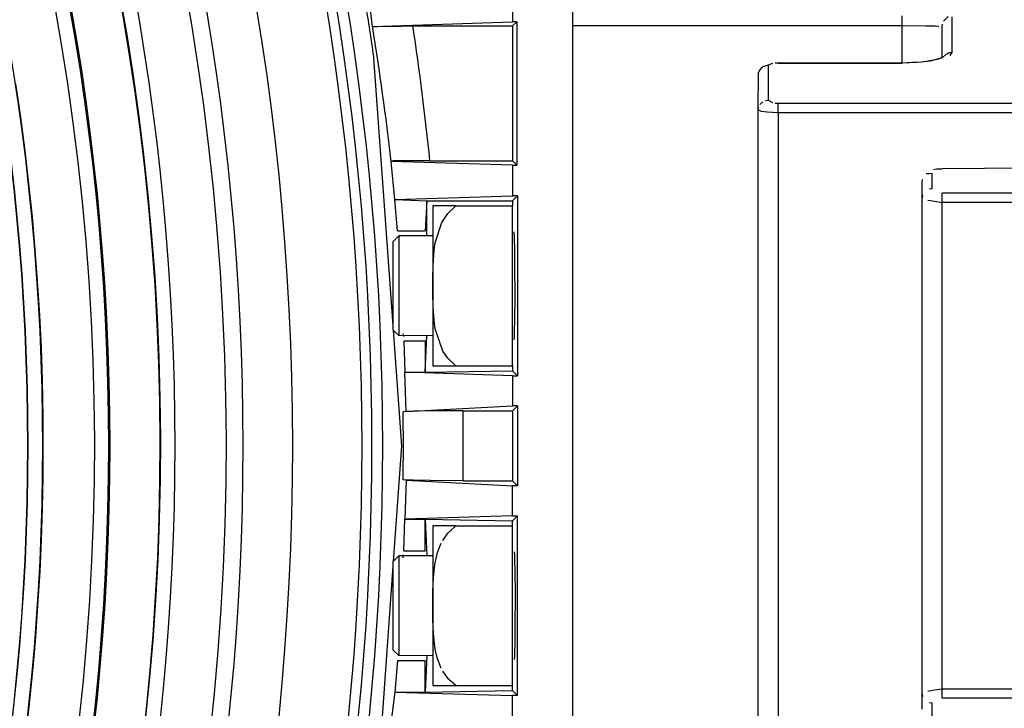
# Model space of a CAD drawing. Header units: millimetres. Extents: x -563 to -60, y -163 to 550.
# Tile 34 of 40: x -171 to -122, y 39 to 73. Entities that reach past the tile are written whole.
import ezdxf

# ---------------------------------------------------------------- set-up
doc = ezdxf.new("R2010")
doc.units = ezdxf.units.MM

# ---------------------------------------------------------------- blocks, each defined once
blk = doc.blocks.new('Stufenlinse__18', base_point=(-427.129, -85.347))
at = {"color": 1, "linetype": 'Continuous'}
for p, q in [((-171.515, 69.753), (-171.271, 68.069)), ((-171.271, 68.069), (-171.054, 66.41)), ((-171.054, 66.41), (-170.861, 64.759)), ((-170.861, 64.759), (-170.69, 63.105)), ((-170.69, 63.105), (-170.543, 61.448)), ((-170.543, 61.448), (-170.409, 59.647)), ((-170.409, 59.647), (-170.319, 58.168)), ((-170.319, 58.168), (-170.242, 56.548)), ((-170.242, 56.548), (-170.187, 54.927)), ((-170.187, 54.927), (-170.15, 53.018)), ((-170.15, 53.018), (-170.142, 51.653)), ((-170.142, 51.653), (-170.152, 50.106)), ((-170.152, 50.106), (-170.183, 48.528)), ((-170.183, 48.528), (-170.234, 46.952)), ((-170.234, 46.952), (-170.307, 45.376)), ((-170.307, 45.376), (-170.409, 43.659)), ((-170.409, 43.659), (-170.523, 42.103)), ((-170.523, 42.103), (-170.639, 40.745)), ((-170.639, 40.745), (-170.788, 39.222)), ((-170.788, 39.222), (-170.957, 37.701))]:
    blk.add_line(p, q, dxfattribs=at)
at = {"color": 7, "linetype": 'Continuous'}
blk.add_circle((-290.129, 51.653), 132.472, dxfattribs=at)
at = {"color": 1, "linetype": 'Continuous'}
for radius in [123.328, 123.263]:
    blk.add_circle((-290.129, 51.653), radius, dxfattribs=at)
for centre, radius, start, end in [((-290.129, 51.653), 130.01, 315, 135), ((-290.129, 51.653), 130.01, 315, 135), ((-290.129, 51.653), 126.604, 315, 135), ((-290.129, 51.653), 126.604, 315, 135), ((-290.106, 51.63), 119.955, 315, 135), ((-290.129, 51.653), 119.227, 315, 135), ((-290.129, 51.653), 125.852, 315, 68.47826), ((-290.129, 51.653), 129.164, 225, 45), ((-290.129, 51.653), 129.164, 225, 45), ((-290.129, 51.653), 135.963, 318.91164, 41.08836), ((-290.129, 51.653), 136.456, 318.91164, 41.08836), ((-290.129, 51.653), 122.572, 225, 45), ((-290.129, 51.653), 122.572, 225, 45), ((-290.129, 51.675), 119.243, 314.99224, 44.99224), ((-290.12, 51.684), 125.868, 314.9869, 14.12976)]:
    blk.add_arc(centre, radius, start, end, dxfattribs=at)
at = {"color": 7, "linetype": 'Continuous'}
blk.add_arc((-290.129, 51.653), 137, 319.00569, 40.99431, dxfattribs=at)
blk = doc.blocks.new('Kalibbriereinheit__19', base_point=(-427.129, -85.347))
blk.add_blockref('Stufenlinse__18', (-427.129, -85.347))
blk = doc.blocks.new('Elektronikeinheit_kpl___20', base_point=(-427.129, -85.347))
blk.add_blockref('Kalibbriereinheit__19', (-427.129, -85.347))
blk = doc.blocks.new('Klaue_2__50', base_point=(-143.629, 30.153))
at = {"color": 1, "linetype": 'Continuous'}
for p, q in [((-127.129, 72.652), (-127.129, 73.152)), ((-125.048, 72.885), (-124.819, 73.134)), ((-124.629, 73.111), (-124.629, 71.32)), ((-127.129, 72.652), (-143.629, 72.652)), ((-127.129, 70.799), (-127.129, 72.652)), ((-125.954, 72.649), (-127.129, 72.652)), ((-125.466, 72.642), (-125.954, 72.649)), ((-125.281, 72.634), (-125.466, 72.642)), ((-125.129, 71.06), (-125.728, 70.893)), ((-124.937, 71.221), (-125.129, 71.06)), ((-124.629, 71.32), (-124.737, 71.177)), ((-133.61, 70.78), (-133.829, 70.687)), ((-133.829, 70.687), (-133.829, 68.944)), ((-133.329, 70.799), (-133.476, 70.794)), ((-127.129, 70.799), (-133.329, 70.799)), ((-126.394, 70.823), (-127.129, 70.799)), ((-126.164, 70.842), (-126.394, 70.823)), ((-125.728, 70.893), (-126.164, 70.842)), ((-134.248, 68.727), (-134.103, 68.866)), ((-133.967, 68.926), (-133.829, 68.944)), ((-133.829, 68.944), (-133.612, 68.819)), ((-133.478, 68.799), (-133.329, 68.792)), ((-133.329, 68.312), (-133.329, 68.792)), ((-133.329, 68.792), (-119.829, 68.792)), ((-134.162, 68.382), (-134.329, 68.465)), ((-133.887, 68.34), (-134.162, 68.382)), ((-133.622, 68.321), (-133.887, 68.34)), ((-133.329, 68.312), (-133.622, 68.321)), ((-119.829, 68.314), (-133.329, 68.312)), ((-133.329, 68.312), (-133.329, 34.991)), ((-125.774, 65.275), (-125.629, 65.295)), ((-125.629, 64.511), (-125.629, 65.295)), ((-119.829, 65.544), (-125.129, 65.506)), ((-125.629, 64.511), (-125.774, 64.492)), ((-114.081, 64.286), (-125.129, 64.286)), ((-125.129, 63.83), (-125.129, 64.286)), ((-125.836, 63.942), (-125.685, 63.914)), ((-125.685, 63.914), (-125.512, 63.886)), ((-125.512, 63.886), (-125.129, 63.83)), ((-125.129, 39.475), (-125.129, 63.83)), ((-114.081, 63.83), (-125.129, 63.83)), ((-125.129, 39.475), (-125.512, 39.419)), ((-114.081, 39.475), (-125.129, 39.475)), ((-125.129, 39.019), (-125.129, 39.475)), ((-125.685, 39.391), (-125.836, 39.363)), ((-125.512, 39.419), (-125.685, 39.391)), ((-114.081, 39.019), (-125.129, 39.019)), ((-125.774, 38.813), (-125.629, 38.794)), ((-125.629, 38.01), (-125.629, 38.794))]:
    blk.add_line(p, q, dxfattribs=at)
at = {"color": 7, "linetype": 'Continuous'}
for p, q in [((-125.129, 72.611), (-125.11, 72.749)), ((-125.129, 71.752), (-125.129, 72.611)), ((-125.129, 71.06), (-125.129, 71.752)), ((-125.129, 71.06), (-125.368, 70.975)), ((-133.61, 70.78), (-133.829, 70.687)), ((-133.329, 70.799), (-127.129, 70.799)), ((-126.636, 70.821), (-127.129, 70.799)), ((-126.394, 70.823), (-126.636, 70.821)), ((-126.013, 70.863), (-126.164, 70.842)), ((-125.56, 70.934), (-126.013, 70.863)), ((-125.368, 70.975), (-125.56, 70.934)), ((-134.329, 68.465), (-134.314, 70.317)), ((-134.329, 68.465), (-134.31, 68.597)), ((-134.329, 34.84), (-134.329, 68.465)), ((-125.925, 65.268), (-125.774, 65.275)), ((-125.555, 65.474), (-125.407, 65.506)), ((-125.407, 65.506), (-125.129, 65.506)), ((-119.829, 65.544), (-125.129, 65.506)), ((-126.129, 64.835), (-126.108, 64.968)), ((-126.129, 64.055), (-126.129, 64.835)), ((-126.108, 64.187), (-126.129, 64.055)), ((-126.129, 39.251), (-126.129, 64.055)), ((-126.129, 39.251), (-126.108, 39.118)), ((-126.129, 38.471), (-126.129, 39.251))]:
    blk.add_line(p, q, dxfattribs=at)
at = {"color": 1, "linetype": 'Continuous'}
for points, knots in [([(-124.629, 71.32), (-124.651, 71.318), (-124.694, 71.312), (-124.773, 71.312), (-124.848, 71.261), (-124.908, 71.235), (-124.937, 71.221)], [0, 0, 0, 0, 0.0658947, 0.1317893, 0.2301879, 0.3285865, 0.3285865, 0.3285865, 0.3285865]), ([(-133.829, 70.687), (-133.87, 70.678), (-133.976, 70.657), (-134.12, 70.608), (-134.251, 70.484), (-134.29, 70.382), (-134.314, 70.317)], [0, 0, 0, 0, 0.1237471, 0.3256641, 0.446985, 0.6502386, 0.6502386, 0.6502386, 0.6502386])]:
    blk.add_open_spline(points, degree=3, knots=knots, dxfattribs=at)
blk = doc.blocks.new('Vierkantmutter-M5-A2_2__51', base_point=(-150.629, 39.653))
at = {"color": 7, "linetype": 'Continuous'}
for p, q in [((-149.465, 47.653), (-150.629, 47.653)), ((-150.629, 47.653), (-150.629, 43.653)), ((-149.879, 47.278), (-149.465, 47.653)), ((-149.465, 47.653), (-146.629, 47.653)), ((-146.629, 39.653), (-146.629, 47.653)), ((-150.126, 46.922), (-149.879, 47.278)), ((-150.383, 46.316), (-150.203, 46.776)), ((-150.506, 45.804), (-150.383, 46.316)), ((-150.595, 45.046), (-150.545, 45.552)), ((-150.545, 45.552), (-150.506, 45.804)), ((-150.612, 44.73), (-150.595, 45.046)), ((-150.624, 44.33), (-150.612, 44.73)), ((-150.629, 43.653), (-150.628, 43.959)), ((-150.628, 43.959), (-150.624, 44.33)), ((-150.628, 43.346), (-150.629, 43.653)), ((-150.629, 43.653), (-150.629, 39.653)), ((-150.624, 42.975), (-150.628, 43.346)), ((-150.612, 42.575), (-150.624, 42.975)), ((-150.595, 42.259), (-150.612, 42.575)), ((-150.545, 41.754), (-150.595, 42.259)), ((-150.503, 41.486), (-150.545, 41.754)), ((-150.383, 40.989), (-150.503, 41.486)), ((-150.203, 40.529), (-150.383, 40.989)), ((-149.815, 39.955), (-150.126, 40.383)), ((-149.465, 39.653), (-149.815, 39.955)), ((-150.629, 39.653), (-149.465, 39.653)), ((-149.465, 39.653), (-146.629, 39.653))]:
    blk.add_line(p, q, dxfattribs=at)
blk = doc.blocks.new('Zylinderschraube-H7984-M5x12-8_8-TX25_1_1_7__52', base_point=(-152.629, 41.153))
at = {"color": 7, "linetype": 'Continuous'}
for p, q in [((-152.329, 46.153), (-152.629, 45.853)), ((-152.629, 45.853), (-152.629, 43.772)), ((-152.329, 46.153), (-152.329, 43.788)), ((-150.629, 46.153), (-152.329, 46.153)), ((-152.629, 43.772), (-152.629, 41.453)), ((-152.329, 43.788), (-152.329, 41.167)), ((-152.629, 41.453), (-152.329, 41.167)), ((-150.629, 41.153), (-152.329, 41.167))]:
    blk.add_line(p, q, dxfattribs=at)
blk = doc.blocks.new('Zylinderschraube-H7984-M5x12-8_8-TX25_1_1_3__53', base_point=(-152.629, 57.153))
at = {"color": 7, "linetype": 'Continuous'}
for p, q in [((-152.329, 62.153), (-152.629, 61.853)), ((-152.329, 62.153), (-152.329, 59.788)), ((-150.629, 62.153), (-152.329, 62.153)), ((-152.629, 61.853), (-152.629, 59.772)), ((-152.629, 59.772), (-152.629, 57.453)), ((-152.329, 59.788), (-152.329, 57.167)), ((-152.629, 57.453), (-152.329, 57.167)), ((-150.629, 57.153), (-152.329, 57.167))]:
    blk.add_line(p, q, dxfattribs=at)
blk = doc.blocks.new('Vierkantmutter-M5-A2_5__54', base_point=(-150.629, 55.653))
at = {"color": 7, "linetype": 'Continuous'}
for p, q in [((-149.465, 63.653), (-150.629, 63.653)), ((-150.629, 63.653), (-150.629, 59.653)), ((-149.879, 63.278), (-149.465, 63.653)), ((-149.465, 63.653), (-146.629, 63.653)), ((-146.629, 55.653), (-146.629, 63.653)), ((-150.177, 62.828), (-149.879, 63.278)), ((-150.506, 61.804), (-150.177, 62.828)), ((-150.56, 61.432), (-150.506, 61.804)), ((-150.614, 60.668), (-150.56, 61.432)), ((-150.628, 59.991), (-150.614, 60.668)), ((-150.629, 59.653), (-150.628, 59.991)), ((-150.628, 59.314), (-150.629, 59.653)), ((-150.629, 59.653), (-150.629, 55.653)), ((-150.612, 58.575), (-150.628, 59.314)), ((-150.545, 57.754), (-150.612, 58.575)), ((-150.506, 57.502), (-150.545, 57.754)), ((-150.126, 56.383), (-150.506, 57.502)), ((-149.879, 56.027), (-150.126, 56.383)), ((-149.465, 55.653), (-149.879, 56.027)), ((-150.629, 55.653), (-149.465, 55.653)), ((-149.465, 55.653), (-146.629, 55.653))]:
    blk.add_line(p, q, dxfattribs=at)
blk = doc.blocks.new('Linsengehaeuse__55', base_point=(-448.248, -106.466))
at = {"color": 7, "linetype": 'Continuous'}
for p, q in [((-143.629, 74.153), (-143.629, 29.153)), ((-153.642, 72.618), (-153.785, 73.735)), ((-146.629, 73.524), (-146.629, 72.862)), ((-153.642, 72.618), (-146.629, 72.862)), ((-153.642, 72.618), (-153.413, 72.634)), ((-153.413, 72.634), (-153.038, 72.643)), ((-153.038, 72.643), (-152.204, 72.651)), ((-152.204, 72.651), (-151.625, 72.653)), ((-151.625, 72.653), (-146.629, 72.653)), ((-146.42, 72.862), (-146.629, 72.653)), ((-146.42, 72.862), (-146.629, 72.862)), ((-146.629, 72.653), (-146.629, 65.903)), ((-146.42, 72.862), (-146.42, 65.693)), ((-153.603, 71.282), (-152.629, 57.667)), ((-152.551, 65.921), (-152.711, 65.872)), ((-152.523, 63.977), (-152.711, 65.872)), ((-146.629, 65.693), (-152.711, 65.872)), ((-152.176, 65.913), (-152.551, 65.921)), ((-151.872, 65.908), (-152.176, 65.913)), ((-150.768, 65.903), (-151.872, 65.908)), ((-150.768, 65.903), (-146.629, 65.903)), ((-146.629, 65.903), (-146.42, 65.693)), ((-146.629, 65.693), (-146.629, 64.151)), ((-146.629, 65.693), (-146.42, 65.693)), ((-152.523, 63.977), (-146.629, 64.151)), ((-146.38, 64.151), (-146.629, 64.151)), ((-146.38, 64.151), (-146.629, 63.903)), ((-146.38, 64.151), (-146.38, 55.154)), ((-152.523, 63.977), (-150.929, 63.903)), ((-152.391, 62.403), (-152.523, 63.977)), ((-150.929, 63.903), (-151.003, 62.403)), ((-150.929, 62.153), (-150.929, 63.903)), ((-150.929, 63.903), (-146.629, 63.903)), ((-146.629, 63.903), (-146.629, 63.653)), ((-152.391, 62.403), (-151.003, 62.403)), ((-146.535, 62.162), (-146.545, 62.347)), ((-146.528, 61.914), (-146.535, 62.162)), ((-146.521, 61.59), (-146.528, 61.914)), ((-146.511, 60.693), (-146.521, 61.59)), ((-146.508, 59.071), (-146.511, 60.693)), ((-146.517, 57.948), (-146.508, 59.071)), ((-146.528, 57.392), (-146.517, 57.948)), ((-152.613, 57.436), (-152.199, 51.653)), ((-152.109, 57.251), (-152.098, 57.112)), ((-146.537, 57.111), (-146.528, 57.392)), ((-152.072, 56.903), (-151.003, 56.903)), ((-152.072, 56.903), (-152.021, 55.328)), ((-151.003, 55.328), (-150.929, 57.153)), ((-151.003, 56.903), (-151.003, 55.328)), ((-146.545, 56.958), (-146.537, 57.111)), ((-152.021, 55.328), (-151.003, 55.328)), ((-151.966, 53.366), (-152.021, 55.328)), ((-146.629, 55.154), (-152.021, 55.328)), ((-151.003, 55.328), (-146.629, 55.403)), ((-146.629, 55.653), (-146.629, 55.403)), ((-146.629, 55.403), (-146.38, 55.154)), ((-146.629, 55.154), (-146.629, 53.651)), ((-146.629, 55.154), (-146.38, 55.154)), ((-151.966, 53.366), (-152.108, 53.351)), ((-151.966, 53.366), (-152.108, 53.351)), ((-151.966, 53.366), (-146.629, 53.651)), ((-151.583, 53.38), (-151.966, 53.366)), ((-150.758, 53.394), (-151.583, 53.38)), ((-149.109, 53.403), (-150.758, 53.394)), ((-149.109, 53.403), (-146.629, 53.403)), ((-146.38, 53.651), (-146.629, 53.403)), ((-146.38, 53.651), (-146.629, 53.651)), ((-146.629, 53.403), (-146.629, 49.903)), ((-146.38, 53.651), (-146.38, 49.654)), ((-152.199, 51.653), (-152.613, 45.869)), ((-151.966, 49.939), (-152.108, 49.954)), ((-151.966, 49.939), (-152.108, 49.954)), ((-151.966, 49.939), (-152.021, 47.977)), ((-151.583, 49.925), (-151.966, 49.939)), ((-151.966, 49.939), (-146.629, 49.654)), ((-150.758, 49.911), (-151.583, 49.925)), ((-149.109, 49.903), (-150.758, 49.911)), ((-149.109, 49.903), (-146.629, 49.903)), ((-146.38, 49.654), (-146.629, 49.903)), ((-146.38, 49.654), (-146.629, 49.654)), ((-146.629, 48.151), (-146.629, 49.654)), ((-152.072, 46.403), (-152.021, 47.977)), ((-146.629, 48.151), (-152.021, 47.977)), ((-152.021, 47.977), (-151.003, 47.977)), ((-151.003, 47.977), (-146.629, 47.903)), ((-151.003, 46.403), (-151.003, 47.977)), ((-151.003, 47.977), (-150.929, 46.153)), ((-146.629, 47.903), (-146.38, 48.151)), ((-146.629, 48.151), (-146.38, 48.151)), ((-146.629, 47.653), (-146.629, 47.903)), ((-146.38, 39.154), (-146.38, 48.151)), ((-152.072, 46.403), (-151.003, 46.403)), ((-146.545, 46.347), (-146.537, 46.194)), ((-152.109, 46.054), (-152.098, 46.193)), ((-146.537, 46.194), (-146.528, 45.914)), ((-146.528, 45.914), (-146.517, 45.357)), ((-152.629, 45.638), (-153.603, 32.023)), ((-146.517, 45.357), (-146.508, 44.235)), ((-146.508, 44.235), (-146.511, 42.612)), ((-146.511, 42.612), (-146.521, 41.715)), ((-146.521, 41.715), (-146.528, 41.392)), ((-150.929, 41.153), (-151.003, 39.328)), ((-146.535, 41.144), (-146.545, 40.958)), ((-146.528, 41.392), (-146.535, 41.144)), ((-152.391, 40.903), (-152.523, 39.328)), ((-152.391, 40.903), (-151.003, 40.903)), ((-151.003, 39.328), (-151.003, 40.903)), ((-146.629, 39.403), (-146.629, 39.653)), ((-152.523, 39.328), (-152.782, 37.368)), ((-152.523, 39.328), (-151.003, 39.328)), ((-152.523, 39.328), (-146.629, 39.154)), ((-151.003, 39.328), (-146.629, 39.403)), ((-146.38, 39.154), (-146.629, 39.403)), ((-146.629, 37.612), (-146.629, 39.154)), ((-146.38, 39.154), (-146.629, 39.154))]:
    blk.add_line(p, q, dxfattribs=at)
blk.add_arc((-290.129, 51.653), 137.93, 8.18172, 9.29277, dxfattribs=at)
at = {"color": 1, "linetype": 'Continuous'}
for centre, radius, start, end in [((-289.957, 50.357), 138.12, 6.44974, 9.27492), ((-290.129, 51.653), 140.088, 5.83834, 8.62149), ((-290.129, 51.653), 138.031, 359.29493, 0.70507), ((-290.129, 51.653), 141.031, 359.28902, 0.71098)]:
    blk.add_arc(centre, radius, start, end, dxfattribs=at)
blk = doc.blocks.new('Linsengehaeuse_kpl___59', base_point=(-469.229, -134.44))
for name, p in [('Linsengehaeuse__55', (-448.248, -106.466)), ('Klaue_2__50', (-143.629, 30.153)), ('Vierkantmutter-M5-A2_5__54', (-150.629, 55.653)), ('Zylinderschraube-H7984-M5x12-8_8-TX25_1_1_3__53', (-152.629, 57.153)), ('Vierkantmutter-M5-A2_2__51', (-150.629, 39.653)), ('Zylinderschraube-H7984-M5x12-8_8-TX25_1_1_7__52', (-152.629, 41.153))]:
    blk.add_blockref(name, p)
blk = doc.blocks.new('Zylinderschraube-H7984-M5x12-8_8-TX25_1_1_3__73', base_point=(-152.629, 57.153))
at = {"color": 7, "linetype": 'Continuous'}
for p, q in [((-152.329, 62.153), (-152.629, 61.853)), ((-152.329, 62.153), (-152.329, 59.788)), ((-150.629, 62.153), (-152.329, 62.153)), ((-152.629, 61.853), (-152.629, 59.772)), ((-152.629, 59.772), (-152.629, 57.453)), ((-152.329, 59.788), (-152.329, 57.167)), ((-152.629, 57.453), (-152.329, 57.167)), ((-150.629, 57.153), (-152.329, 57.167))]:
    blk.add_line(p, q, dxfattribs=at)
blk = doc.blocks.new('Vierkantmutter-M5-A2_5__74', base_point=(-150.629, 55.653))
at = {"color": 7, "linetype": 'Continuous'}
for p, q in [((-149.465, 63.653), (-150.629, 63.653)), ((-150.629, 63.653), (-150.629, 59.653)), ((-149.879, 63.278), (-149.465, 63.653)), ((-149.465, 63.653), (-146.629, 63.653)), ((-146.629, 55.653), (-146.629, 63.653)), ((-150.177, 62.828), (-149.879, 63.278)), ((-150.506, 61.804), (-150.177, 62.828)), ((-150.56, 61.432), (-150.506, 61.804)), ((-150.614, 60.668), (-150.56, 61.432)), ((-150.628, 59.991), (-150.614, 60.668)), ((-150.629, 59.653), (-150.628, 59.991)), ((-150.628, 59.314), (-150.629, 59.653)), ((-150.629, 59.653), (-150.629, 55.653)), ((-150.612, 58.575), (-150.628, 59.314)), ((-150.545, 57.754), (-150.612, 58.575)), ((-150.506, 57.502), (-150.545, 57.754)), ((-150.126, 56.383), (-150.506, 57.502)), ((-149.879, 56.027), (-150.126, 56.383)), ((-149.465, 55.653), (-149.879, 56.027)), ((-150.629, 55.653), (-149.465, 55.653)), ((-149.465, 55.653), (-146.629, 55.653))]:
    blk.add_line(p, q, dxfattribs=at)
blk = doc.blocks.new('Vierkantmutter-M5-A2_2__76', base_point=(-150.629, 39.653))
at = {"color": 7, "linetype": 'Continuous'}
for p, q in [((-149.465, 47.653), (-150.629, 47.653)), ((-150.629, 47.653), (-150.629, 43.653)), ((-149.879, 47.278), (-149.465, 47.653)), ((-149.465, 47.653), (-146.629, 47.653)), ((-146.629, 39.653), (-146.629, 47.653)), ((-150.126, 46.922), (-149.879, 47.278)), ((-150.383, 46.316), (-150.203, 46.776)), ((-150.506, 45.804), (-150.383, 46.316)), ((-150.595, 45.046), (-150.545, 45.552)), ((-150.545, 45.552), (-150.506, 45.804)), ((-150.612, 44.73), (-150.595, 45.046)), ((-150.624, 44.33), (-150.612, 44.73)), ((-150.629, 43.653), (-150.628, 43.959)), ((-150.628, 43.959), (-150.624, 44.33)), ((-150.628, 43.346), (-150.629, 43.653)), ((-150.629, 43.653), (-150.629, 39.653)), ((-150.624, 42.975), (-150.628, 43.346)), ((-150.612, 42.575), (-150.624, 42.975)), ((-150.595, 42.259), (-150.612, 42.575)), ((-150.545, 41.754), (-150.595, 42.259)), ((-150.503, 41.486), (-150.545, 41.754)), ((-150.383, 40.989), (-150.503, 41.486)), ((-150.203, 40.529), (-150.383, 40.989)), ((-149.815, 39.955), (-150.126, 40.383)), ((-149.465, 39.653), (-149.815, 39.955)), ((-150.629, 39.653), (-149.465, 39.653)), ((-149.465, 39.653), (-146.629, 39.653))]:
    blk.add_line(p, q, dxfattribs=at)
blk = doc.blocks.new('Zylinderschraube-H7984-M5x12-8_8-TX25_1_1_7__77', base_point=(-152.629, 41.153))
at = {"color": 7, "linetype": 'Continuous'}
for p, q in [((-152.329, 46.153), (-152.629, 45.853)), ((-152.629, 45.853), (-152.629, 43.772)), ((-152.329, 46.153), (-152.329, 43.788)), ((-150.629, 46.153), (-152.329, 46.153)), ((-152.629, 43.772), (-152.629, 41.453)), ((-152.329, 43.788), (-152.329, 41.167)), ((-152.629, 41.453), (-152.329, 41.167)), ((-150.629, 41.153), (-152.329, 41.167))]:
    blk.add_line(p, q, dxfattribs=at)
blk = doc.blocks.new('Klaue_2__78', base_point=(-143.629, 30.153))
at = {"color": 1, "linetype": 'Continuous'}
for p, q in [((-127.129, 72.652), (-127.129, 73.152)), ((-125.048, 72.885), (-124.819, 73.134)), ((-124.629, 73.111), (-124.629, 71.32)), ((-127.129, 72.652), (-143.629, 72.652)), ((-127.129, 70.799), (-127.129, 72.652)), ((-125.954, 72.649), (-127.129, 72.652)), ((-125.466, 72.642), (-125.954, 72.649)), ((-125.281, 72.634), (-125.466, 72.642)), ((-125.129, 71.06), (-125.728, 70.893)), ((-124.937, 71.221), (-125.129, 71.06)), ((-124.629, 71.32), (-124.737, 71.177)), ((-133.61, 70.78), (-133.829, 70.687)), ((-133.829, 70.687), (-133.829, 68.944)), ((-133.329, 70.799), (-133.476, 70.794)), ((-127.129, 70.799), (-133.329, 70.799)), ((-126.394, 70.823), (-127.129, 70.799)), ((-126.164, 70.842), (-126.394, 70.823)), ((-125.728, 70.893), (-126.164, 70.842)), ((-134.248, 68.727), (-134.103, 68.866)), ((-133.967, 68.926), (-133.829, 68.944)), ((-133.829, 68.944), (-133.612, 68.819)), ((-133.478, 68.799), (-133.329, 68.792)), ((-133.329, 68.312), (-133.329, 68.792)), ((-133.329, 68.792), (-119.829, 68.792)), ((-134.162, 68.382), (-134.329, 68.465)), ((-133.887, 68.34), (-134.162, 68.382)), ((-133.622, 68.321), (-133.887, 68.34)), ((-133.329, 68.312), (-133.622, 68.321)), ((-119.829, 68.314), (-133.329, 68.312)), ((-133.329, 68.312), (-133.329, 34.991)), ((-125.774, 65.275), (-125.629, 65.295)), ((-125.629, 64.511), (-125.629, 65.295)), ((-119.829, 65.544), (-125.129, 65.506)), ((-125.629, 64.511), (-125.774, 64.492)), ((-114.081, 64.286), (-125.129, 64.286)), ((-125.129, 63.83), (-125.129, 64.286)), ((-125.836, 63.942), (-125.685, 63.914)), ((-125.685, 63.914), (-125.512, 63.886)), ((-125.512, 63.886), (-125.129, 63.83)), ((-125.129, 39.475), (-125.129, 63.83)), ((-114.081, 63.83), (-125.129, 63.83)), ((-125.129, 39.475), (-125.512, 39.419)), ((-114.081, 39.475), (-125.129, 39.475)), ((-125.129, 39.019), (-125.129, 39.475)), ((-125.685, 39.391), (-125.836, 39.363)), ((-125.512, 39.419), (-125.685, 39.391)), ((-114.081, 39.019), (-125.129, 39.019)), ((-125.774, 38.813), (-125.629, 38.794)), ((-125.629, 38.01), (-125.629, 38.794))]:
    blk.add_line(p, q, dxfattribs=at)
at = {"color": 7, "linetype": 'Continuous'}
for p, q in [((-125.129, 72.611), (-125.11, 72.749)), ((-125.129, 71.752), (-125.129, 72.611)), ((-125.129, 71.06), (-125.129, 71.752)), ((-125.129, 71.06), (-125.368, 70.975)), ((-133.61, 70.78), (-133.829, 70.687)), ((-133.329, 70.799), (-127.129, 70.799)), ((-126.636, 70.821), (-127.129, 70.799)), ((-126.394, 70.823), (-126.636, 70.821)), ((-126.013, 70.863), (-126.164, 70.842)), ((-125.56, 70.934), (-126.013, 70.863)), ((-125.368, 70.975), (-125.56, 70.934)), ((-134.329, 68.465), (-134.314, 70.317)), ((-134.329, 68.465), (-134.31, 68.597)), ((-134.329, 34.84), (-134.329, 68.465)), ((-125.925, 65.268), (-125.774, 65.275)), ((-125.555, 65.474), (-125.407, 65.506)), ((-125.407, 65.506), (-125.129, 65.506)), ((-119.829, 65.544), (-125.129, 65.506)), ((-126.129, 64.835), (-126.108, 64.968)), ((-126.129, 64.055), (-126.129, 64.835)), ((-126.108, 64.187), (-126.129, 64.055)), ((-126.129, 39.251), (-126.129, 64.055)), ((-126.129, 39.251), (-126.108, 39.118)), ((-126.129, 38.471), (-126.129, 39.251))]:
    blk.add_line(p, q, dxfattribs=at)
at = {"color": 1, "linetype": 'Continuous'}
for points, knots in [([(-124.629, 71.32), (-124.651, 71.318), (-124.694, 71.312), (-124.773, 71.312), (-124.848, 71.261), (-124.908, 71.235), (-124.937, 71.221)], [0, 0, 0, 0, 0.0658947, 0.1317893, 0.2301879, 0.3285865, 0.3285865, 0.3285865, 0.3285865]), ([(-133.829, 70.687), (-133.87, 70.678), (-133.976, 70.657), (-134.12, 70.608), (-134.251, 70.484), (-134.29, 70.382), (-134.314, 70.317)], [0, 0, 0, 0, 0.1237471, 0.3256641, 0.446985, 0.6502386, 0.6502386, 0.6502386, 0.6502386])]:
    blk.add_open_spline(points, degree=3, knots=knots, dxfattribs=at)
blk = doc.blocks.new('Linsengehaeuse__82', base_point=(-448.248, -106.466))
at = {"color": 7, "linetype": 'Continuous'}
for p, q in [((-143.629, 74.153), (-143.629, 29.153)), ((-153.642, 72.618), (-153.785, 73.735)), ((-146.629, 73.524), (-146.629, 72.862)), ((-153.642, 72.618), (-146.629, 72.862)), ((-153.642, 72.618), (-153.413, 72.634)), ((-153.413, 72.634), (-153.038, 72.643)), ((-153.038, 72.643), (-152.204, 72.651)), ((-152.204, 72.651), (-151.625, 72.653)), ((-151.625, 72.653), (-146.629, 72.653)), ((-146.42, 72.862), (-146.629, 72.653)), ((-146.42, 72.862), (-146.629, 72.862)), ((-146.629, 72.653), (-146.629, 65.903)), ((-146.42, 72.862), (-146.42, 65.693)), ((-153.603, 71.282), (-152.629, 57.667)), ((-152.551, 65.921), (-152.711, 65.872)), ((-152.523, 63.977), (-152.711, 65.872)), ((-146.629, 65.693), (-152.711, 65.872)), ((-152.176, 65.913), (-152.551, 65.921)), ((-151.872, 65.908), (-152.176, 65.913)), ((-150.768, 65.903), (-151.872, 65.908)), ((-150.768, 65.903), (-146.629, 65.903)), ((-146.629, 65.903), (-146.42, 65.693)), ((-146.629, 65.693), (-146.629, 64.151)), ((-146.629, 65.693), (-146.42, 65.693)), ((-152.523, 63.977), (-146.629, 64.151)), ((-146.38, 64.151), (-146.629, 64.151)), ((-146.38, 64.151), (-146.629, 63.903)), ((-146.38, 64.151), (-146.38, 55.154)), ((-152.523, 63.977), (-150.929, 63.903)), ((-152.391, 62.403), (-152.523, 63.977)), ((-150.929, 63.903), (-151.003, 62.403)), ((-150.929, 62.153), (-150.929, 63.903)), ((-150.929, 63.903), (-146.629, 63.903)), ((-146.629, 63.903), (-146.629, 63.653)), ((-152.391, 62.403), (-151.003, 62.403)), ((-146.535, 62.162), (-146.545, 62.347)), ((-146.528, 61.914), (-146.535, 62.162)), ((-146.521, 61.59), (-146.528, 61.914)), ((-146.511, 60.693), (-146.521, 61.59)), ((-146.508, 59.071), (-146.511, 60.693)), ((-146.517, 57.948), (-146.508, 59.071)), ((-146.528, 57.392), (-146.517, 57.948)), ((-152.613, 57.436), (-152.199, 51.653)), ((-152.109, 57.251), (-152.098, 57.112)), ((-146.537, 57.111), (-146.528, 57.392)), ((-152.072, 56.903), (-151.003, 56.903)), ((-152.072, 56.903), (-152.021, 55.328)), ((-151.003, 55.328), (-150.929, 57.153)), ((-151.003, 56.903), (-151.003, 55.328)), ((-146.545, 56.958), (-146.537, 57.111)), ((-152.021, 55.328), (-151.003, 55.328)), ((-151.966, 53.366), (-152.021, 55.328)), ((-146.629, 55.154), (-152.021, 55.328)), ((-151.003, 55.328), (-146.629, 55.403)), ((-146.629, 55.653), (-146.629, 55.403)), ((-146.629, 55.403), (-146.38, 55.154)), ((-146.629, 55.154), (-146.629, 53.651)), ((-146.629, 55.154), (-146.38, 55.154)), ((-151.966, 53.366), (-152.108, 53.351)), ((-151.966, 53.366), (-152.108, 53.351)), ((-151.966, 53.366), (-146.629, 53.651)), ((-151.583, 53.38), (-151.966, 53.366)), ((-150.758, 53.394), (-151.583, 53.38)), ((-149.109, 53.403), (-150.758, 53.394)), ((-149.109, 53.403), (-146.629, 53.403)), ((-146.38, 53.651), (-146.629, 53.403)), ((-146.38, 53.651), (-146.629, 53.651)), ((-146.629, 53.403), (-146.629, 49.903)), ((-146.38, 53.651), (-146.38, 49.654)), ((-152.199, 51.653), (-152.613, 45.869)), ((-151.966, 49.939), (-152.108, 49.954)), ((-151.966, 49.939), (-152.108, 49.954)), ((-151.966, 49.939), (-152.021, 47.977)), ((-151.583, 49.925), (-151.966, 49.939)), ((-151.966, 49.939), (-146.629, 49.654)), ((-150.758, 49.911), (-151.583, 49.925)), ((-149.109, 49.903), (-150.758, 49.911)), ((-149.109, 49.903), (-146.629, 49.903)), ((-146.38, 49.654), (-146.629, 49.903)), ((-146.38, 49.654), (-146.629, 49.654)), ((-146.629, 48.151), (-146.629, 49.654)), ((-152.072, 46.403), (-152.021, 47.977)), ((-146.629, 48.151), (-152.021, 47.977)), ((-152.021, 47.977), (-151.003, 47.977)), ((-151.003, 47.977), (-146.629, 47.903)), ((-151.003, 46.403), (-151.003, 47.977)), ((-151.003, 47.977), (-150.929, 46.153)), ((-146.629, 47.903), (-146.38, 48.151)), ((-146.629, 48.151), (-146.38, 48.151)), ((-146.629, 47.653), (-146.629, 47.903)), ((-146.38, 39.154), (-146.38, 48.151)), ((-152.072, 46.403), (-151.003, 46.403)), ((-146.545, 46.347), (-146.537, 46.194)), ((-152.109, 46.054), (-152.098, 46.193)), ((-146.537, 46.194), (-146.528, 45.914)), ((-146.528, 45.914), (-146.517, 45.357)), ((-152.629, 45.638), (-153.603, 32.023)), ((-146.517, 45.357), (-146.508, 44.235)), ((-146.508, 44.235), (-146.511, 42.612)), ((-146.511, 42.612), (-146.521, 41.715)), ((-146.521, 41.715), (-146.528, 41.392)), ((-150.929, 41.153), (-151.003, 39.328)), ((-146.535, 41.144), (-146.545, 40.958)), ((-146.528, 41.392), (-146.535, 41.144)), ((-152.391, 40.903), (-152.523, 39.328)), ((-152.391, 40.903), (-151.003, 40.903)), ((-151.003, 39.328), (-151.003, 40.903)), ((-146.629, 39.403), (-146.629, 39.653)), ((-152.523, 39.328), (-152.782, 37.368)), ((-152.523, 39.328), (-151.003, 39.328)), ((-152.523, 39.328), (-146.629, 39.154)), ((-151.003, 39.328), (-146.629, 39.403)), ((-146.38, 39.154), (-146.629, 39.403)), ((-146.629, 37.612), (-146.629, 39.154)), ((-146.38, 39.154), (-146.629, 39.154))]:
    blk.add_line(p, q, dxfattribs=at)
blk.add_arc((-290.129, 51.653), 137.93, 8.18172, 9.29277, dxfattribs=at)
at = {"color": 1, "linetype": 'Continuous'}
for centre, radius, start, end in [((-289.957, 50.357), 138.12, 6.44974, 9.27492), ((-290.129, 51.653), 140.088, 5.83834, 8.62149), ((-290.129, 51.653), 138.031, 359.29493, 0.70507), ((-290.129, 51.653), 141.031, 359.28902, 0.71098)]:
    blk.add_arc(centre, radius, start, end, dxfattribs=at)
blk = doc.blocks.new('Linsengehaeuse_kpl_-Mot-L4_0006142__89', base_point=(-469.229, -134.44))
for name, p in [('Linsengehaeuse__82', (-448.248, -106.466)), ('Klaue_2__78', (-143.629, 30.153)), ('Vierkantmutter-M5-A2_5__74', (-150.629, 55.653)), ('Zylinderschraube-H7984-M5x12-8_8-TX25_1_1_3__73', (-152.629, 57.153)), ('Vierkantmutter-M5-A2_2__76', (-150.629, 39.653)), ('Zylinderschraube-H7984-M5x12-8_8-TX25_1_1_7__77', (-152.629, 41.153))]:
    blk.add_blockref(name, p)
blk = doc.blocks.new('Gehaeuse_kpl__90', base_point=(-469.229, -152.348))
for name in ['Linsengehaeuse_kpl___59', 'Linsengehaeuse_kpl_-Mot-L4_0006142__89']:
    blk.add_blockref(name, (-469.229, -134.44))
blk = doc.blocks.new('L10-für-dxf-Internet__116', base_point=(-562.569, -163.347))
for name, p in [('Gehaeuse_kpl__90', (-469.229, -152.348)), ('Elektronikeinheit_kpl___20', (-427.129, -85.347))]:
    blk.add_blockref(name, p)
blk = doc.blocks.new('AllgA', base_point=(-118, 205))
blk.add_blockref('L10-für-dxf-Internet__116', (-562.569, -163.347))

msp = doc.modelspace()

# ---------------------------------------------------------------- block references
msp.add_blockref('AllgA', (-118, 205))

doc.saveas('drawing.dxf')
